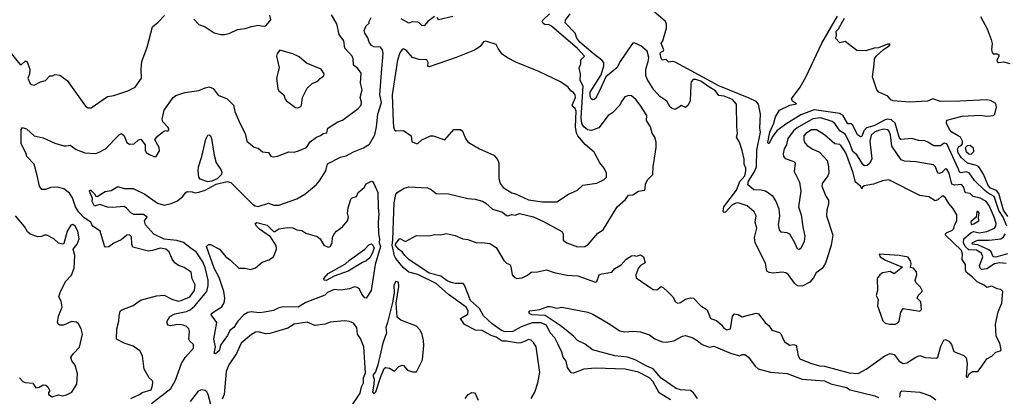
# Model space of a CAD drawing. Extents: x 1468344 to 1613994, y 525695 to 643861.
# Tile 199 of 256: x 1523483 to 1531131, y 595111 to 598039. Entities that reach past the tile are written whole.
import ezdxf

# ---------------------------------------------------------------- set-up
doc = ezdxf.new("R2010")
doc.units = 0

msp = doc.modelspace()

# ---------------------------------------------------------------- linework, layer by layer
at = {"layer": '0CON10XD'}
for points in [[(1531145, 596143), (1531095, 596149.5), (1531055, 596140.4), (1530995, 596102.2), (1530955, 596098.2), (1530945, 596106.7), (1530939.2, 596125), (1530963.9, 596195), (1530953.7, 596223.7), (1530915, 596246.5), (1530855, 596249.7), (1530826.6, 596275), (1530815.2, 596305), (1530816.2, 596335), (1530875, 596385.4), (1530895, 596393.2), (1530935, 596383.3), (1530995, 596392.9), (1531055, 596418.9), (1531066.2, 596435), (1531068.8, 596455), (1531052.8, 596502.8), (1531014.8, 596595), (1530987.3, 596627.3), (1530945, 596652), (1530890, 596665), (1530865, 596688.9), (1530832.4, 596692.4), (1530823.9, 596703.9), (1530817, 596737), (1530798, 596758), (1530743.2, 596753.2), (1530725, 596760.9), (1530701.8, 596845), (1530685, 596875.7), (1530675, 596878.9), (1530645, 596850.5), (1530625, 596842.2), (1530615, 596847.1), (1530596.3, 596896.3), (1530581.2, 596911.2), (1530445, 596934.9), (1530355, 596939.3), (1530329.8, 596949.8), (1530258.5, 597055), (1530248.4, 597145), (1530235, 597173.8), (1530223.6, 597183.6), (1530195, 597187.7), (1530155, 597178.4), (1530123.7, 597165), (1530098.2, 597141.8), (1530087.7, 597095), (1530103.1, 596956.9), (1530087.6, 596922.4), (1530065.9, 596905.9), (1530046.2, 596903.8), (1530035, 596910), (1529985, 596987.7), (1529955, 597013.9), (1529929.7, 597085), (1529895, 597150.3), (1529854.8, 597174.8), (1529815, 597232.7), (1529795, 597248), (1529705, 597274.8), (1529645, 597267.4), (1529522.1, 597197.9), (1529493.3, 597175), (1529449.1, 597115), (1529438.5, 597065), (1529420.9, 597035), (1529412.5, 596995), (1529416.4, 596975), (1529428.8, 596958.8), (1529495.3, 596935.3), (1529507.3, 596925), (1529498.1, 596858.1), (1529541.2, 596775), (1529552.1, 596705), (1529533.9, 596585), (1529552.4, 596522.4), (1529567.5, 596427.5), (1529581.8, 596355), (1529577.3, 596315), (1529550.9, 596259.1), (1529538.3, 596251.7), (1529525, 596256.4), (1529505, 596304.2), (1529465, 596370.8), (1529445, 596381.4), (1529398.3, 596388.3), (1529384.4, 596404.4), (1529378.5, 596445), (1529388.8, 596515), (1529382.3, 596565), (1529359, 596625), (1529334.8, 596664.8), (1529276.1, 596706.1), (1529244, 596714), (1529185, 596717), (1529140, 596755), (1529145, 596782.8), (1529187.5, 596852.5), (1529206, 596895), (1529207.8, 597025), (1529237.3, 597165), (1529232.2, 597195), (1529236.4, 597305), (1529222, 597382), (1529205, 597402.5), (1529149.9, 597430.1), (1528915, 597524.7), (1528575, 597707.5), (1528555, 597714.4), (1528525, 597707.5), (1528505, 597730), (1528475, 597723.8), (1528465, 597740), (1528457.5, 597775), (1528463, 597787), (1528482.5, 597795), (1528486.4, 597803.6), (1528466.7, 597855), (1528480, 597875), (1528506.4, 597973.6), (1528507.5, 598005), (1528498.9, 598025), (1528330.2, 598170.2)], [(1527455, 595093.8), (1527485.7, 595144.3), (1527509.2, 595215), (1527524.2, 595295.8), (1527494.3, 595495), (1527475, 595530), (1527455, 595548), (1527435, 595552.5), (1527405, 595538.1), (1527375, 595526.2), (1527355, 595525.3), (1527265, 595541.1), (1527230.5, 595540.5), (1527185, 595571.1), (1527144.2, 595584.2), (1527075, 595623.6), (1527025, 595624.3), (1526938.3, 595668.3), (1526906.7, 595715), (1526965, 595750), (1526966.7, 595775), (1526951.2, 595805), (1526815, 595902.4), (1526718.1, 595988.1), (1526575, 596057.6), (1526505, 596076), (1526462.1, 596112.1), (1526405, 596181.5), (1526394, 596204), (1526375.3, 596285), (1526382, 596325), (1526386, 596475), (1526393.3, 596615), (1526405, 596680), (1526415, 596695.5), (1526470.8, 596729.2), (1526505, 596739.8), (1526651.4, 596731.4), (1526679.7, 596719.7), (1526718.5, 596688.5), (1526815, 596685.5), (1526965, 596648.8), (1527020, 596645), (1527077, 596627), (1527105, 596612.5), (1527155.8, 596565.8), (1527233, 596543), (1527265, 596516.2), (1527275, 596513.8), (1527305, 596523.3), (1527331.7, 596518.3), (1527365, 596532.9), (1527475, 596505.8), (1527558.2, 596468.2), (1527693.2, 596393.2), (1527705.5, 596375), (1527705, 596324), (1527733.7, 596303.7), (1527815, 596273.1), (1527874.3, 596275.7), (1527899.1, 596290.9), (1527975, 596380), (1528015, 596404.2), (1528125, 596583.8), (1528189.3, 596640.7), (1528212.5, 596675), (1528245, 596677.5), (1528290, 596705), (1528335.7, 596714.3), (1528342, 596725), (1528345, 596763.3), (1528363.2, 596796.8), (1528400, 596835), (1528403.5, 596895), (1528426.9, 597045), (1528427.3, 597087.3), (1528416.2, 597125), (1528395.9, 597155.9), (1528383.3, 597205), (1528351.4, 597255), (1528355.8, 597295), (1528304.1, 597374.1), (1528268.5, 597418.5), (1528235, 597448), (1528215, 597450), (1528185, 597438), (1528157.9, 597402.1), (1528145.8, 597375), (1528086.7, 597315), (1528055, 597293.8), (1527981.5, 597198.5), (1527925, 597176.7), (1527895, 597183.7), (1527865, 597206), (1527850.8, 597230.8), (1527845.7, 597275.7), (1527861.4, 597521.4), (1527837.5, 597565), (1527840, 597615), (1527830, 597665), (1527842.5, 597695), (1527843, 597727), (1527870, 597755), (1527815.3, 597815), (1527615, 597988.7), (1527595, 597999.8), (1527561.7, 598001.7), (1527548.7, 598008.7), (1527542.9, 598025), (1527548.1, 598035), (1527598.5, 598085)], [(1527298.5, 596121.5), (1527308.8, 596055), (1527325, 596036.2), (1527345, 596026.3), (1527386.5, 596033.5), (1527426.8, 596053.2), (1527455, 596076.2), (1527505, 596078.6), (1527575, 596095.6), (1527635, 596074), (1527735, 596053.1), (1527817.4, 596047.4), (1527955, 595999.2), (1527965.6, 596005), (1527985, 596055.4), (1528005, 596064.6), (1528083.3, 596075), (1528106.7, 596105), (1528155, 596132.5), (1528195, 596176.7), (1528235, 596203.3), (1528255, 596206.7), (1528275, 596201.2), (1528305, 596210), (1528327.5, 596195), (1528341.7, 596148.3), (1528305, 596129.2), (1528289.4, 596110.6), (1528268.4, 596055), (1528271.8, 596031.8), (1528405, 595942.2), (1528431.5, 595938.5), (1528465, 595964.2), (1528484, 595955), (1528515.4, 595925), (1528555.5, 595885), (1528578.6, 595845), (1528595, 595836.4), (1528615, 595840), (1528655, 595865.4), (1528695, 595877.8), (1528716, 595875), (1528775, 595815.8), (1528822.8, 595782.8), (1528850, 595715), (1528895, 595700), (1528935, 595666.2), (1528951.5, 595641.5), (1528975, 595627.5), (1529005.5, 595635), (1529020.4, 595735), (1529035, 595751.4), (1529065, 595747.5), (1529095, 595728.8), (1529203.6, 595756.4), (1529222.6, 595752.6), (1529275, 595684), (1529305, 595660), (1529325, 595626.2), (1529385, 595607.1), (1529395, 595598), (1529425, 595534), (1529465, 595508), (1529495, 595513.8), (1529515, 595510), (1529529, 595425), (1529542.7, 595402.7), (1529625, 595368.1), (1529695, 595349.3), (1529735, 595345.2), (1529925, 595292.5), (1529995, 595287.9), (1530058.3, 595321.7), (1530203.2, 595425), (1530245, 595443.7), (1530275, 595437.4), (1530315, 595385.4), (1530345, 595365.4), (1530375, 595372), (1530445, 595416.8), (1530475, 595427.5), (1530515.9, 595414.1), (1530605, 595408.5), (1530615, 595416.2), (1530638.3, 595501.7), (1530662.7, 595547.3), (1530675, 595553.8), (1530699.5, 595539.5), (1530720, 595515), (1530740.3, 595460.3), (1530817.9, 595427.9), (1530835, 595411.2), (1530843.8, 595365), (1530835, 595263.3), (1530845, 595261.2), (1530860.5, 595289.5), (1530885, 595303.8), (1530925, 595302.9), (1530951.4, 595338.6), (1530995, 595402.5), (1531035, 595424.2), (1531065, 595454.5), (1531102.5, 595465), (1531107.5, 595472.5), (1531095.7, 595525), (1531067.9, 595577.9), (1531062.1, 595672.1), (1531083, 595767), (1531112.5, 595835), (1531120, 595925), (1531105, 595942.5), (1531075, 595947.5), (1531035, 595967.5), (1530995, 595956.7), (1530973.8, 595975), (1530920.6, 596000.6), (1530885, 596037.5), (1530836.2, 596075), (1530829.6, 596095), (1530830, 596135), (1530804, 596175), (1530807.8, 596215), (1530798.8, 596245), (1530675.6, 596365), (1530674.4, 596375), (1530684, 596385), (1530725, 596400), (1530739.2, 596415), (1530745, 596442.5), (1530763.3, 596475), (1530761.7, 596521.7), (1530732, 596575), (1530700.8, 596610.8), (1530674.2, 596654.2), (1530655, 596668.8), (1530642.5, 596665), (1530615, 596639.1), (1530595, 596631.5), (1530545, 596662.9), (1530475, 596673.1), (1530235, 596793.6), (1530185, 596786.9), (1530115, 596760.8), (1530043.1, 596746.9), (1530026.7, 596735), (1530025, 596723.8), (1530013.3, 596745), (1529975, 596776), (1529955.4, 596855), (1529899.8, 597005), (1529865, 597059.5), (1529855, 597067.8), (1529814.7, 597074.7), (1529733.6, 597145), (1529673.8, 597183.8), (1529635, 597182.7), (1529589.3, 597155), (1529574.1, 597135), (1529572.9, 597102.9), (1529581.7, 597081.7), (1529601.2, 597061.2), (1529645, 597031.8), (1529695, 597010), (1529726.2, 596976.2), (1529755.6, 596945), (1529765.6, 596895), (1529767.3, 596845), (1529760.6, 596825), (1529715.8, 596765), (1529712.9, 596745), (1529745, 596667.5), (1529766.4, 596636.4), (1529766, 596605), (1529751.7, 596558.3), (1529750.8, 596515), (1529800.5, 596365), (1529785.7, 596285.7), (1529756.4, 596185), (1529742.2, 596145), (1529715.4, 596104.6), (1529669.7, 596070.3), (1529648.2, 596031.8), (1529620.7, 595999.3), (1529562.3, 595967.7), (1529525, 595971.1), (1529500.4, 595990.4), (1529455.5, 596055.5), (1529435, 596070), (1529405.6, 596075.6), (1529335, 596067.8), (1529305, 596073.3), (1529288, 596085), (1529275.4, 596145), (1529195.5, 596304.5), (1529190.3, 596345), (1529208.5, 596418.5), (1529195.7, 596465), (1529204.2, 596515), (1529188.8, 596545), (1529135, 596591.9), (1529064.3, 596614.3), (1529045, 596611.9), (1529013.6, 596596.4), (1528965, 596543.3), (1528955, 596540), (1528948.3, 596548.3), (1528952.5, 596585), (1529051.1, 596715), (1529078.3, 596781.7), (1529115, 596826.2), (1529124.3, 596865), (1529122.5, 596885), (1529109.4, 596915), (1529110, 596955), (1529095, 597022), (1529075, 597085.7), (1529051.4, 597125), (1529059.7, 597155), (1529052.9, 597205), (1529051.1, 597381.1), (1529018.8, 597418.8), (1528955, 597445.5), (1528915, 597450), (1528889.2, 597485), (1528835, 597517.4), (1528775, 597559.9), (1528735, 597574.4), (1528715, 597573.1), (1528700.2, 597555), (1528695.4, 597535.4), (1528692, 597408), (1528675, 597373.5), (1528655, 597357.5), (1528625, 597372.5), (1528575, 597340.6), (1528545, 597350), (1528535, 597358), (1528509.4, 597405), (1528455, 597443.1), (1528408.6, 597495), (1528356.7, 597576.7), (1528347.6, 597605), (1528347.6, 597655), (1528366.1, 597713.9), (1528369.2, 597745), (1528357.8, 597795), (1528308.7, 597835), (1528255, 597857.9), (1528245, 597855.5), (1528235, 597842.5), (1528147.6, 597715), (1528121.4, 597665), (1528035.4, 597594.6), (1527986.2, 597485), (1527955, 597426), (1527945, 597417.5), (1527935, 597416), (1527922.5, 597425), (1527914.1, 597444.1), (1527914.8, 597475), (1527999.9, 597610.1), (1528020.1, 597679.9), (1528020.6, 597705), (1528005.3, 597725.3), (1527937.7, 597775), (1527833.4, 597865), (1527810, 597895), (1527798.5, 597935), (1527720.8, 598015), (1527722.3, 598035), (1527759.6, 598085)], [(1523417.5, 597775), (1523485, 597692.5), (1523495, 597687.5), (1523525, 597716.7), (1523535, 597716.7), (1523544.1, 597704.1), (1523563.3, 597655), (1523560, 597615), (1523545.6, 597584.4), (1523565, 597544), (1523575, 597534.2), (1523595, 597528.8), (1523644.1, 597555.9), (1523683.6, 597566.4), (1523718.3, 597601.7), (1523737, 597603), (1523755, 597612.5), (1523795, 597606.7), (1523852.5, 597565), (1523995, 597366.2), (1524015, 597354.3), (1524037.5, 597355), (1524165, 597441.2), (1524215, 597450), (1524324.4, 597485.6), (1524381.2, 597515), (1524430, 597585), (1524426.2, 597655), (1524433.3, 597715), (1524472.5, 597825), (1524515, 597982.5), (1524559.8, 598020.2), (1524607.5, 598072.5)], [(1524346.8, 595093.2), (1524415, 595125.7), (1524435, 595140.6), (1524505, 595162.5), (1524515.9, 595195.9), (1524516.2, 595225), (1524513.3, 595235), (1524490, 595255), (1524451.2, 595321.2), (1524437.9, 595425), (1524417.6, 595465), (1524365, 595501.4), (1524294.3, 595525), (1524234.2, 595555), (1524238.6, 595635), (1524254.4, 595695), (1524255.6, 595735), (1524265, 595772.5), (1524277.3, 595782.7), (1524365, 595817.5), (1524420.9, 595859.1), (1524545, 595892.9), (1524605, 595898.6), (1524665, 595866.9), (1524715, 595851.5), (1524738.8, 595855), (1524805, 595885.5), (1524840.3, 595935), (1524846.8, 595976.8), (1524822.5, 596025), (1524815.6, 596075.6), (1524761.3, 596111.3), (1524717.8, 596127.8), (1524688.6, 596148.6), (1524667.9, 596177.9), (1524643.8, 596235), (1524618.6, 596255), (1524575, 596262.9), (1524515, 596243.5), (1524485, 596240.8), (1524361.9, 596271.9), (1524354.2, 596294.2), (1524351.1, 596351.1), (1524336.7, 596366.7), (1524315, 596362.9), (1524272.4, 596327.6), (1524215, 596302.3), (1524175, 596273.1), (1524150.6, 596270.6), (1524141.9, 596281.9), (1524107.5, 596395), (1524052.5, 596435), (1524042.5, 596445), (1524036.2, 596465), (1523985, 596499.4), (1523942.3, 596542.3), (1523916.8, 596585), (1523892.8, 596655), (1523869.3, 596689.3), (1523825, 596723.2), (1523775, 596738.1), (1523725, 596734.6), (1523685, 596717.9), (1523655, 596718.9), (1523636.2, 596745), (1523618.6, 596828.6), (1523596.5, 596915), (1523540, 596975), (1523532, 597005), (1523496, 597075), (1523493.8, 597186.2), (1523505, 597200), (1523535, 597190), (1523595, 597136.7), (1523665, 597120.8), (1523755, 597078.9), (1523825, 597059.2), (1523845, 597057.1), (1523875, 597064.2), (1523920.9, 597030.9), (1523990, 597005), (1524075, 596999.2), (1524101.4, 597008.6), (1524150, 597035), (1524255, 597143.8), (1524275, 597153.3), (1524293.8, 597135), (1524315, 597083.1), (1524335, 597070.5), (1524373.3, 597075), (1524405, 597106), (1524425, 597110), (1524457.5, 597065), (1524458.8, 597025), (1524465.8, 597005.8), (1524491.1, 596991.1), (1524525, 596976.5), (1524543.5, 596976.5), (1524570.3, 597020.3), (1524567.1, 597045), (1524532.5, 597105), (1524555, 597132.5), (1524601.2, 597168.8), (1524615, 597176.7), (1524635, 597173.3), (1524643.3, 597185), (1524635, 597202.5), (1524594.2, 597244.2), (1524588.8, 597265), (1524605.8, 597335), (1524675.4, 597434.6), (1524695, 597448.9), (1524765, 597473.5), (1524875, 597488.5), (1524925, 597510), (1524955, 597515.8), (1524985, 597504.2), (1525025, 597452.5), (1525095, 597424), (1525145, 597373.3), (1525153.3, 597325), (1525192.5, 597235), (1525235.8, 597155), (1525246.7, 597095), (1525305, 597047.5), (1525335, 597040), (1525370.5, 597010.5), (1525415.9, 597005.9), (1525435, 596977.5), (1525453.2, 596973.2), (1525485, 596977.1), (1525575, 597011.5), (1525615, 597008.1), (1525649.7, 597020.3), (1525711.2, 597045), (1525740.2, 597089.8), (1525787.5, 597125), (1525820.7, 597139.3), (1525840, 597155), (1525870, 597160), (1525877.5, 597195), (1525954.2, 597245), (1525991.2, 597258.8), (1526111.4, 597348.6), (1526135.2, 597374.8), (1526137.4, 597397.4), (1526128.2, 597435), (1526144.3, 597495), (1526131.8, 597545), (1526135, 597623.3), (1526110.4, 597660.4), (1526075.4, 597685.4), (1526072.7, 597735), (1526065.9, 597755), (1526008.9, 597818.9), (1526000.9, 597875), (1525966, 597925), (1525945.5, 598005.5), (1525905, 598077.5)], [(1524507.9, 595055), (1524657.1, 595172.9), (1524693.5, 595236.5), (1524740, 595365), (1524768.3, 595411.7), (1524832.2, 595485), (1524834.3, 595515), (1524805, 595540), (1524798.1, 595555), (1524802.7, 595615), (1524797.5, 595635), (1524777.8, 595655), (1524752, 595665), (1524725, 595670), (1524695, 595666.8), (1524655, 595658.8), (1524635.5, 595665.5), (1524628.1, 595678.1), (1524628.1, 595695), (1524648.5, 595731.5), (1524688.6, 595751.4), (1524778.9, 595771.1), (1524807, 595783), (1524844.4, 595815), (1524937.1, 595925), (1524947.8, 595972.2), (1524947.8, 596015), (1524925, 596111.5), (1524905, 596156.8), (1524852.8, 596235), (1524816.8, 596256.8), (1524755, 596308.2), (1524702.7, 596322.7), (1524605, 596332.7), (1524525, 596372), (1524460.2, 596445), (1524452.7, 596475), (1524473.1, 596505), (1524445, 596523.3), (1524370, 596525), (1524346.9, 596536.9), (1524314, 596575), (1524295, 596587.5), (1524200.6, 596579.4), (1524165, 596581.8), (1524105, 596603.1), (1524065, 596590), (1524046.5, 596625), (1524049.4, 596649.4), (1524024.5, 596705), (1524027, 596713), (1524035, 596713.8), (1524065.5, 596685.5), (1524075, 596666.7), (1524085, 596664.2), (1524147.6, 596702.4), (1524195, 596710), (1524245, 596741.9), (1524295, 596725.5), (1524365, 596727.8), (1524455, 596683.5), (1524555, 596612.5), (1524605, 596598.1), (1524659.6, 596610.4), (1524705, 596629.2), (1524748.8, 596661.2), (1524773.8, 596696.2), (1524785, 596702.5), (1524821.7, 596701.7), (1524845, 596692.5), (1524875, 596697.5), (1524925, 596714.2), (1525009.4, 596760.6), (1525095, 596781), (1525122.1, 596772.1), (1525292.5, 596605), (1525312.1, 596592.1), (1525335, 596586.9), (1525415, 596611.8), (1525457.9, 596597.9), (1525496.3, 596596.3), (1525635, 596645.6), (1525697.8, 596682.2), (1525785, 596755.5), (1525811.2, 596785), (1525861.8, 596865), (1525875, 596918.1), (1525975, 596969.6), (1526018.7, 596981.3), (1526075, 597011.9), (1526155, 597041.9), (1526199.9, 597070.1), (1526240.9, 597145), (1526255.3, 597205), (1526266.3, 597305), (1526294, 597395), (1526280.9, 597455), (1526294.8, 597624.8), (1526306.1, 597776.1), (1526302.2, 597805), (1526285.3, 597825.3), (1526235, 597828.8), (1526215, 597838.9), (1526198.2, 597865), (1526188.3, 597898.3), (1526163.3, 597935), (1526160, 597955), (1526175, 597990), (1526197, 598013), (1526197.5, 598025), (1526214, 598055)], [(1524835, 598042), (1524875, 598002), (1524925, 597984.2), (1524995, 597936.7), (1525045, 597923.3), (1525075, 597923.3), (1525115, 597933.8), (1525175, 597962), (1525235, 597970), (1525285, 597986.2), (1525335, 597996.2), (1525375, 597987.5), (1525395, 597990), (1525433, 598037), (1525427.5, 598075)], [(1526705, 598062.5), (1526654.1, 598025.9), (1526625, 597991.2), (1526607.5, 597995), (1526587.5, 598015), (1526575, 598018.8), (1526535, 598021.9), (1526505, 598011.8), (1526447.5, 598045)], [(1526847.5, 598065), (1526737.5, 598037.5), (1526727.3, 598057.3)], [(1531152, 596435), (1531123.3, 596505), (1531088.4, 596555), (1531052.7, 596665), (1531005, 596690.1), (1530980.5, 596710.5), (1530899.4, 596789.4), (1530859.6, 596849.6), (1530835, 596857.2), (1530795, 596848.4), (1530784.4, 596854.4), (1530775.9, 596875.9), (1530685, 597072.9), (1530665, 597078.1), (1530635, 597058.5), (1530585, 597057.1), (1530538, 597088), (1530515, 597096.2), (1530465, 597100.8), (1530414.2, 597114.2), (1530326.5, 597106.5), (1530315.5, 597125.5), (1530282.3, 597235), (1530255, 597260), (1530225, 597264.5), (1530205, 597260.8), (1530119.1, 597215), (1530062, 597198), (1530039.4, 597175), (1530025, 597130), (1530015, 597128.5), (1529991.9, 597145), (1529955, 597219.6), (1529945, 597229.4), (1529915, 597228.9), (1529880.4, 597290.4), (1529855, 597308.7), (1529655, 597338.4), (1529550.7, 597299.3), (1529433.8, 597226.2), (1529365.5, 597174.5), (1529327.9, 597125), (1529305, 597076.2), (1529297, 597077), (1529294.5, 597084.5), (1529309.7, 597165), (1529341.4, 597235), (1529355, 597283.3), (1529385, 597334.7), (1529465, 597373.5), (1529516.7, 597385), (1529485.6, 597405.6), (1529477.1, 597425), (1529545.8, 597514.2), (1529588.4, 597591.6), (1529713.3, 597856.7), (1529835, 598067.5)], [(1531158.9, 596508.9), (1531125, 596558.5), (1531088, 596688), (1531071.3, 596711.3), (1531025, 596730), (1531005, 596749.3), (1530968.8, 596838.8), (1530934.2, 596894.2), (1530915, 596905.9), (1530845, 596924), (1530795, 596967.5), (1530773.3, 597005), (1530768.3, 597031.7), (1530777, 597053), (1530795, 597060), (1530807, 597073), (1530807.5, 597095), (1530790, 597125), (1530773.8, 597135), (1530725, 597164.5), (1530705.6, 597185), (1530683.3, 597235), (1530685, 597257.1), (1530805, 597289.2), (1530945, 597298), (1530995, 597290), (1531046.7, 597295), (1531058.8, 597305), (1531071, 597359), (1531065, 597386.7), (1531025, 597411.3), (1530995, 597416), (1530785, 597404.4), (1530635, 597404.3), (1530575, 597423.1), (1530535, 597404.8), (1530395, 597398.4), (1530267.7, 597407.7), (1530250, 597415), (1530227.5, 597445), (1530156.4, 597476.4), (1530140, 597495), (1530107.5, 597595), (1530119.3, 597690.7), (1530123.8, 597735), (1530136.2, 597755), (1530192.5, 597807.5), (1530237.5, 597835), (1530245, 597850), (1530225, 597850), (1530155, 597821.2), (1530121.7, 597818.3), (1530055, 597797.5), (1529985, 597800), (1529895, 597870), (1529855, 597860), (1529820, 597895), (1529827.5, 597915), (1529825, 597950), (1529842.5, 597967.5), (1529889.7, 598050.3)], [(1530945.6, 598065), (1530997.2, 597967.2), (1531028.6, 597885), (1531036.2, 597855), (1531031.2, 597805), (1531036.7, 597785), (1531045, 597772.5), (1531075, 597774.2), (1531088, 597765), (1531088.1, 597751.9), (1531073.3, 597725), (1531075, 597713.3), (1531085, 597706.7), (1531125, 597712.5), (1531175, 597697.5)], [(1527545, 596622), (1527655, 596623.1), (1527745, 596682), (1527815, 596713.3), (1527857, 596753), (1527965, 596769.2), (1528024.1, 596795.9), (1528041.2, 596815), (1528042, 596845), (1528024.2, 596885), (1527990, 596925), (1527945, 597008), (1527875, 597070), (1527817.4, 597137.4), (1527807.1, 597157.1), (1527799.8, 597205), (1527805, 597326.7), (1527798.1, 597348.1), (1527781.4, 597361.4), (1527775.6, 597375), (1527799.6, 597435), (1527796.9, 597455), (1527785, 597472.5), (1527765.6, 597485.6), (1527744.4, 597515), (1527685, 597555.5), (1527515, 597636.6), (1527337.5, 597707.5), (1527271.9, 597741.9), (1527231.2, 597771.2), (1527199.2, 597815), (1527185, 597846.7), (1527105, 597872), (1527085, 597866.2), (1527059, 597831), (1527016.8, 597803.2), (1526873.3, 597745), (1526665, 597671.4), (1526653.3, 597675), (1526656.2, 597705), (1526645, 597726), (1526585, 597730), (1526534.5, 597744.5), (1526485, 597802.9), (1526465, 597811.4), (1526455, 597807.1), (1526435, 597781.4), (1526419.2, 597725), (1526376.6, 597455), (1526384.8, 597245.2), (1526386.4, 597205), (1526395, 597182), (1526405, 597175.8), (1526465, 597178.8), (1526523.3, 597135), (1526530, 597090), (1526565, 597076.7), (1526575, 597077.5), (1526605.8, 597104.2), (1526675, 597136.2), (1526695, 597136.2), (1526785, 597105.8), (1526855, 597184.2), (1526907.5, 597185), (1526922.3, 597172.3), (1526950, 597110), (1526967.7, 597087.7), (1527054.4, 597034.4), (1527165, 596986.2), (1527195, 596952), (1527205.4, 596925), (1527204.7, 596805), (1527215.5, 596765), (1527238.1, 596735), (1527305, 596693.3), (1527335, 596685.7), (1527435, 596638), (1527545, 596622)], [(1525645, 597353.8), (1525667.5, 597365), (1525673.3, 597375), (1525680.8, 597435), (1525715, 597506.7), (1525755, 597543.3), (1525798.8, 597561.2), (1525817, 597583), (1525846.4, 597603.6), (1525849.3, 597619.3), (1525825, 597653.3), (1525711.7, 597701.7), (1525655, 597751.2), (1525605, 597774), (1525505, 597803.3), (1525484.1, 597775.9), (1525478.8, 597755), (1525498.8, 597665), (1525478.8, 597585), (1525488, 597505), (1525496, 597485), (1525536.1, 597456.1), (1525545, 597420), (1525555, 597407.5), (1525625, 597356.7), (1525645, 597353.8)], [(1524945, 596777.8), (1524885, 596800), (1524874, 596815), (1524869.4, 596865), (1524872.5, 596895), (1524898.9, 596975), (1524929.5, 597110.5), (1524945, 597141.4), (1524955, 597143.3), (1524966.1, 597135), (1524973.8, 597115), (1524993.3, 596985), (1525010, 596925), (1525045.6, 596875), (1525053.4, 596853.4), (1525050, 596835), (1525018.4, 596801.6), (1524975, 596784.4), (1524945, 596777.8)], [(1530875, 596994.4), (1530894.5, 597015), (1530890.9, 597040.9), (1530865, 597060), (1530842, 597058), (1530827, 597043), (1530835.5, 597015.5), (1530855, 596997.1), (1530875, 596994.4)], [(1525005, 595441.1), (1524993.1, 595445), (1525003.8, 595495), (1524992, 595555), (1525014.4, 595685), (1524971.2, 595745), (1524973.8, 595755), (1524991.1, 595768.9), (1525053.3, 595806.7), (1525071.4, 595838.6), (1525076.4, 595875), (1525069.2, 595925), (1525032.7, 596035), (1524995, 596108.1), (1524934, 596276), (1524949.3, 596290.7), (1524965, 596292), (1525034.5, 596254.5), (1525085.2, 596195.2), (1525120.3, 596170.3), (1525185, 596106.9), (1525235, 596106.8), (1525275, 596098.2), (1525315, 596109.2), (1525365.6, 596154.4), (1525417.4, 596172.6), (1525455.8, 596194.2), (1525478.6, 596255), (1525476.4, 596283.6), (1525431.1, 596351.1), (1525345, 596411.8), (1525323.1, 596435), (1525313.6, 596455), (1525325, 596463.1), (1525405, 596442.9), (1525455, 596393.3), (1525465, 596393.3), (1525495, 596412.5), (1525564.3, 596424.3), (1525605, 596420), (1525635, 596405.8), (1525675, 596399.4), (1525705, 596380), (1525795, 596353.3), (1525816.7, 596335), (1525846, 596285), (1525878.8, 596271.2), (1525895, 596276.7), (1525911.2, 596305), (1525913.8, 596345), (1525926.2, 596375), (1525945, 596396.2), (1525991.2, 596428.8), (1526028.8, 596475), (1526036.2, 596505), (1526030, 596535), (1526034.1, 596575.9), (1526055, 596642.5), (1526065, 596653.3), (1526098.8, 596665), (1526113.2, 596696.8), (1526160, 596735), (1526175, 596763.8), (1526215, 596783.8), (1526225, 596781.2), (1526235, 596766.7), (1526263.9, 596695), (1526268.5, 596578.5), (1526273.8, 596525), (1526267.1, 596465), (1526270.5, 596375), (1526277.4, 596335), (1526274.4, 596305), (1526285.1, 596275), (1526244.1, 596135), (1526214.3, 595935), (1526175, 595874), (1526165, 595876), (1526140.8, 595905), (1526123.1, 595943.1), (1526105, 595958.1), (1526085, 595961.5), (1526045, 595946.8), (1525975, 595935.9), (1525925, 595941.8), (1525875, 595917.2), (1525853.2, 595896.8), (1525705, 595840.6), (1525646.1, 595803.9), (1525533, 595807), (1525495, 595798.5), (1525455, 595778.9), (1525385, 595764.7), (1525345, 595760.2), (1525280.9, 595769.1), (1525255, 595763.6), (1525225, 595744.5), (1525176.9, 595695), (1525146, 595645), (1525115, 595623.3), (1525096.9, 595585), (1525041.9, 595508.1), (1525033.8, 595465), (1525005, 595441.1)], [(1530875, 596446.7), (1530895, 596453.1), (1530934.5, 596475), (1530930, 596505), (1530936.7, 596535), (1530925, 596550), (1530917.5, 596545), (1530912.5, 596505), (1530872, 596468), (1530875, 596446.7)], [(1523482.5, 595255), (1523507, 595227), (1523525, 595217.5), (1523585, 595212.5), (1523608.3, 595178.3), (1523635, 595182.5), (1523665, 595200), (1523687, 595197), (1523702.5, 595185), (1523717.5, 595155), (1523708.3, 595141.7), (1523707.5, 595125), (1523735, 595106.7), (1523785, 595122.5), (1523815, 595116), (1523847.9, 595122.1), (1523887, 595143), (1523926.2, 595205), (1523932.5, 595285), (1523915, 595352.5), (1523887.3, 595387.3), (1523881.2, 595415), (1523901.2, 595445), (1523948, 595492), (1523970.8, 595595), (1523960.8, 595635), (1523939.5, 595675), (1523925, 595687.3), (1523885, 595692.3), (1523823.1, 595663.1), (1523793.9, 595663.9), (1523781.7, 595671.7), (1523776.7, 595686.7), (1523785.7, 595734.3), (1523812.5, 595805), (1523805, 595850), (1523786.2, 595885), (1523797.5, 595917.5), (1523839.2, 596005), (1523885, 596052), (1523907.5, 596107.5), (1523911.2, 596205), (1523898.8, 596255), (1523929.1, 596295), (1523946.1, 596336.1), (1523935.3, 596395.3), (1523915, 596433.8), (1523895, 596446.7), (1523879.3, 596440.7), (1523852.5, 596395), (1523825, 596300), (1523816.4, 596293.6), (1523785, 596302.5), (1523747.5, 596335), (1523695, 596363.3), (1523675, 596363.8), (1523653.6, 596353.6), (1523625, 596350), (1523565, 596371.2), (1523545, 596388.8), (1523520.6, 596430.6), (1523450, 596515)], [(1528539.2, 595085), (1528449.4, 595139.4), (1528403.5, 595225), (1528376.2, 595255), (1528289, 595299), (1528187.1, 595322.9), (1527955, 595331.1), (1527865, 595321.2), (1527785, 595290), (1527768, 595295), (1527738.5, 595335), (1527727.5, 595385), (1527705.4, 595415), (1527694.6, 595455), (1527667.2, 595515), (1527639.1, 595565), (1527604.8, 595605), (1527575, 595665.2), (1527535, 595682.3), (1527465, 595681.9), (1527379.2, 595650.8), (1527315, 595614.3), (1527255, 595613), (1527225, 595623.6), (1527153.8, 595675), (1527085, 595736.8), (1527054.1, 595794.1), (1526985.5, 595855), (1526938.4, 595975), (1526927.8, 595987.8), (1526865, 595987.8), (1526835, 595994.8), (1526805, 596008.2), (1526755, 596044.8), (1526665, 596067.6), (1526505, 596174.3), (1526473.9, 596205), (1526454.8, 596234.8), (1526425, 596254), (1526403.4, 596285), (1526405, 596298.3), (1526435, 596339.2), (1526480, 596315), (1526565, 596362.5), (1526665, 596359.4), (1526705, 596368.2), (1526755, 596367.2), (1526795, 596376.7), (1526865, 596360.4), (1526925, 596336.2), (1526965, 596331.1), (1527035, 596303.3), (1527073.8, 596306.2), (1527135, 596298.6), (1527185, 596268.9), (1527245, 596168), (1527265, 596147.1), (1527291.4, 596135), (1527298.5, 596121.5)], [(1531155, 596218.2), (1531065, 596193.4), (1531045, 596194.3), (1531028, 596235), (1531010.6, 596250.6), (1530925, 596289.7), (1530882.3, 596295), (1530885, 596307.1), (1530925, 596324.1), (1531015, 596325.5), (1531105, 596335.9), (1531125, 596351.1), (1531141.8, 596375)], [(1525865, 596012.5), (1525848.8, 596015), (1525845, 596027.5), (1525878.1, 596065), (1526015, 596140.8), (1526045, 596170.8), (1526165, 596255.8), (1526195, 596289.6), (1526215, 596295.4), (1526225, 596290), (1526235.5, 596265), (1526225, 596227.8), (1526202.4, 596187.6), (1526175, 596163.8), (1526145, 596152.5), (1526035, 596082.9), (1525925, 596045.6), (1525865, 596012.5)], [(1530238.3, 595671.7), (1530285, 595673.3), (1530305, 595683.3), (1530313.8, 595695), (1530327.1, 595765), (1530345, 595793.3), (1530475, 595773.3), (1530488, 595785), (1530482.2, 595845), (1530453.8, 595875), (1530462, 595895), (1530494, 595925), (1530494, 595935), (1530479.5, 595959.5), (1530443.8, 595995), (1530438.8, 596015), (1530450.8, 596055), (1530449.7, 596079.7), (1530426.1, 596106.1), (1530401.7, 596111.7), (1530407.1, 596142.9), (1530403.8, 596165), (1530385, 596192.2), (1530315.3, 596205.3), (1530160, 596215), (1530168, 596195), (1530209.7, 596169.7), (1530340, 596115), (1530275, 596063.3), (1530245, 596082), (1530185, 596070), (1530164.3, 596055.7), (1530144.1, 596025.9), (1530146.7, 595935), (1530135.8, 595895), (1530151.4, 595865), (1530145.6, 595815), (1530169.5, 595750.5), (1530188.7, 595698.7), (1530205, 595680), (1530238.3, 595671.7)], [(1526235, 595131.5), (1526249.8, 595145), (1526285, 595256.9), (1526315, 595328.6), (1526325, 595336), (1526355, 595330), (1526395, 595307.5), (1526427.7, 595342.3), (1526455, 595353.3), (1526465, 595350), (1526495, 595313.3), (1526535, 595301.2), (1526565, 595302), (1526612.5, 595395), (1526622.7, 595505), (1526620.9, 595545), (1526610.5, 595590.5), (1526594.8, 595624.8), (1526565.2, 595655.2), (1526444.4, 595704.4), (1526415, 595727.5), (1526407.2, 595835), (1526428.2, 595965), (1526425, 595998.2), (1526405, 596003.2), (1526388.5, 595975), (1526390.9, 595915), (1526379.2, 595840.8), (1526341.2, 595685), (1526328.4, 595645), (1526332.3, 595605), (1526303.3, 595525), (1526264.7, 595355), (1526248, 595302), (1526227.3, 595275), (1526236, 595245), (1526235.3, 595204.7), (1526224.4, 595145), (1526235, 595131.5)], [(1528749.2, 595095), (1528717.9, 595137.9), (1528695, 595156.8), (1528615, 595160.7), (1528582.3, 595172.3), (1528465, 595251.1), (1528405, 595324), (1528354.7, 595344.7), (1528264.8, 595394.8), (1528205, 595416.4), (1528105, 595426), (1527933.3, 595473.3), (1527875, 595515.6), (1527815, 595545.7), (1527788.9, 595575), (1527727.5, 595625), (1527681.8, 595661.8), (1527565, 595738.6), (1527463.8, 595743.8), (1527445, 595752.9), (1527436.9, 595765), (1527445, 595776.9), (1527523.3, 595786.7), (1527585, 595808.8), (1527605, 595810), (1527655, 595797.5), (1527695, 595804.3), (1527895.3, 595765.3), (1527935, 595748.9), (1528055, 595680), (1528145, 595620.8), (1528185, 595612.3), (1528245, 595617.5), (1528305, 595611.5), (1528375, 595589.6), (1528417.3, 595557.3), (1528475, 595534.6), (1528505, 595531.8), (1528565, 595541.4), (1528630.9, 595579.1), (1528655, 595584.3), (1528711.2, 595565), (1528745, 595544.3), (1528783.8, 595515), (1528825, 595499.2), (1528845, 595494.2), (1528875, 595500), (1529005, 595445.6), (1529075, 595426.2), (1529095, 595436), (1529115, 595435.7), (1529145, 595414.3), (1529195, 595344.4), (1529220, 595325), (1529315, 595299.4), (1529445, 595287.9), (1529562.5, 595245), (1529735, 595230.4), (1529785, 595209.2), (1529905, 595180), (1529935, 595160.8), (1530125.4, 595115.4), (1530155, 595102.2)], [(1526070, 595050), (1526128.5, 595135), (1526138.2, 595185), (1526154.6, 595215), (1526154.7, 595255), (1526168.7, 595295), (1526156.7, 595496.7), (1526131.4, 595561.4), (1526107.8, 595595), (1526101.1, 595645), (1526075, 595680), (1526045, 595692.9), (1526005, 595697.5), (1525895, 595686.7), (1525855, 595672.5), (1525775, 595662.5), (1525715, 595688), (1525615, 595671.4), (1525565, 595641.4), (1525425, 595599.2), (1525394.1, 595595.9), (1525335, 595611.4), (1525315, 595609.2), (1525285, 595592.5), (1525204.6, 595525), (1525166.5, 595443.5), (1525106.9, 595355), (1525087.9, 595305), (1525071.2, 595125), (1525055, 595090)], [(1524968.3, 595048.3), (1524948.5, 595125), (1524936, 595146), (1524925, 595155.7), (1524895, 595162.7), (1524868.6, 595151.4), (1524807.9, 595072.1)], [(1526943.8, 595095), (1526968, 595125), (1526995, 595140), (1527015, 595137.5), (1527025, 595127.5), (1527045, 595082)], [(1530320, 595105), (1530325.9, 595144.1), (1530335, 595153.8), (1530474.1, 595144.1), (1530559.2, 595115), (1530599.4, 595085)]]:
    msp.add_lwpolyline(points, dxfattribs=at)

doc.saveas('drawing.dxf')
